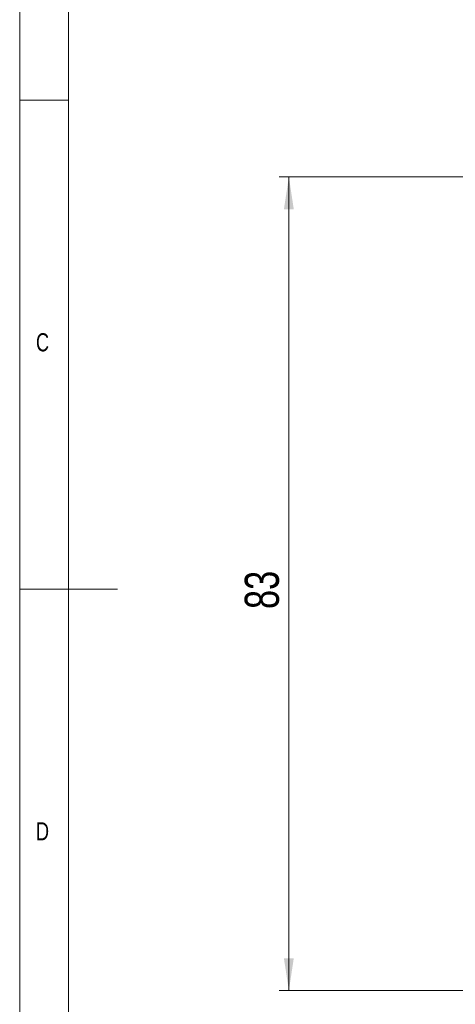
# Model space of a CAD drawing. Header units: millimetres. Extents: x 5 to 415, y 5 to 292.
# Tile 10 of 40: x 5 to 50, y 106 to 207. Entities that reach past the tile are written whole.
import ezdxf

# ---------------------------------------------------------------- set-up
doc = ezdxf.new("R2010")
doc.units = ezdxf.units.MM
doc.styles.add('SLDTEXTSTYLE0', font='TXT', dxfattribs={"width": 0.75})
doc.dimstyles.new('SLDDIMSTYLE0', dxfattribs={"dimtxt": 3.5, "dimasz": 3.302, "dimexe": 0, "dimexo": 0.0625, "dimgap": 0.875, "dimtad": 1, "dimrnd": 1e-09, "dimzin": 12, "dimdsep": 46, "dimtxsty": 'SLDTEXTSTYLE0', "dimsah": 1, "dimcen": 0.09, "dimadec": 0, "dimazin": 3, "dimtfac": 1, "dimtdec": 1, "dimtofl": 0, "dimtmove": 0, "dimatfit": 3, "dimfxl": 1, "dimfrac": 2, "dimtolj": 1, "dimtzin": 12, "dimarcsym": 0})

# ---------------------------------------------------------------- blocks, each defined once
blk = doc.blocks.new('*D26')
at = {"color": 7, "linetype": 'Continuous', "lineweight": 0}
for p, q in [((52.39, 190.65), (31.56, 190.65)), ((32.56, 190.65), (32.56, 107.45)), ((51.93, 107.45), (31.56, 107.45))]:
    blk.add_line(p, q, dxfattribs=at)
for points in [[(32.56, 190.65), (32.05, 187.35), (33.06, 187.35)], [(32.56, 107.45), (33.06, 110.75), (32.05, 110.75)]]:
    blk.add_solid(points, dxfattribs=at)
at = {"color": 7, "linetype": 'Continuous', "lineweight": 0, "insert": (28.04, 146.47), "char_height": 3.5, "attachment_point": 1, "rotation": 90, "style": 'SLDTEXTSTYLE0'}
blk.add_mtext('83', dxfattribs=at)

msp = doc.modelspace()

# ---------------------------------------------------------------- linework, layer by layer
at = {"color": 7, "linetype": 'Continuous', "lineweight": 0}
for p, q in [((5, 292), (5, 5)), ((9.996, 287), (9.996, 10)), ((5, 198.5), (10, 198.5)), ((5, 148.5), (15, 148.5))]:
    msp.add_line(p, q, dxfattribs=at)

# ---------------------------------------------------------------- texts
at = {"color": 7, "linetype": 'Continuous', "lineweight": 0, "char_height": 1.852, "attachment_point": 1, "style": 'SLDTEXTSTYLE0'}
for s, insert in [('C', (6.667, 174.668)), ('D', (6.667, 124.668))]:
    msp.add_mtext(s, dxfattribs=dict(at, insert=insert))

# ---------------------------------------------------------------- dimensions: what is measured, and where the dimension line sits
at = {"color": 7, "linetype": 'Continuous', "lineweight": 0}
dim = msp.add_linear_dim(base=(32.556, 107.452), p1=(53.393, 190.652), p2=(52.926, 107.452), angle=90, dimstyle='SLDDIMSTYLE0', dxfattribs=at)
dim.commit()
dim.dimension.update_dxf_attribs({"geometry": '*D26', "text_midpoint": (32.556, 149.052), "dimtype": 160})

doc.saveas('drawing.dxf')
